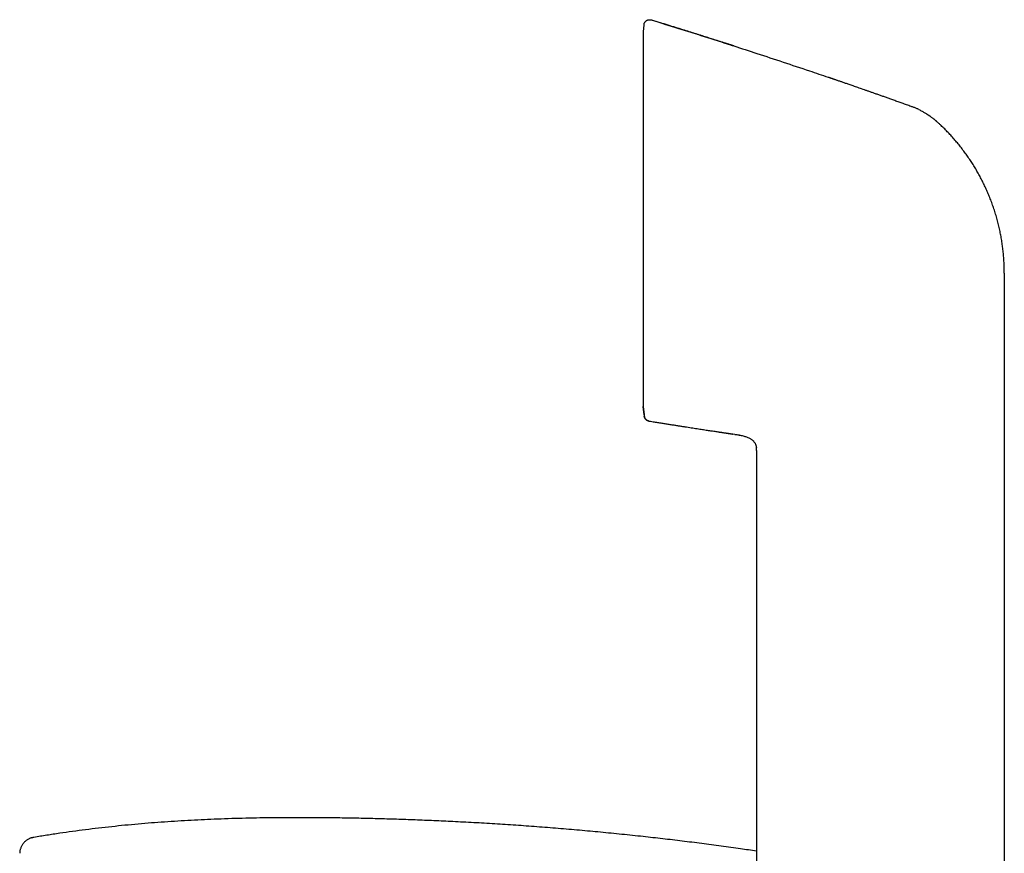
# Model space of a CAD drawing. Header units: millimetres. Extents: x 8 to 651, y 12 to 732.
# Tile 24 of 39: x 55 to 143, y 658 to 732. Entities that reach past the tile are written whole.
import ezdxf

# ---------------------------------------------------------------- set-up
doc = ezdxf.new("R2010")
doc.units = ezdxf.units.MM

msp = doc.modelspace()

# ---------------------------------------------------------------- linework, layer by layer
at = {"color": 7, "linetype": 'Continuous', "lineweight": 30}
for p, q in [((110.389, 732.01), (110.323, 731.382)), ((111.033, 732.436), (111.033, 732.442)), ((110.323, 731.382), (110.323, 697.936)), ((142.548, 709.841), (142.548, 697.181)), ((110.323, 697.936), (110.403, 697.181)), ((110.402, 697.181), (110.323, 697.931)), ((110.402, 697.181), (110.413, 697.074)), ((142.548, 697.181), (142.548, 577.781)), ((118.513, 695.445), (118.323, 695.474)), ((118.513, 695.445), (118.546, 695.441)), ((118.513, 695.445), (118.546, 695.441)), ((118.873, 695.389), (119.059, 695.353)), ((120.418, 694.267), (120.42, 694.248)), ((120.428, 693.995), (120.428, 604.876))]:
    msp.add_line(p, q, dxfattribs=at)
for points, knots in [([(110.389, 732.016), (110.392, 732.033), (110.396, 732.066), (110.409, 732.116), (110.428, 732.166), (110.453, 732.215), (110.484, 732.262), (110.521, 732.306), (110.563, 732.347), (110.61, 732.382), (110.661, 732.412), (110.715, 732.435), (110.77, 732.451), (110.826, 732.461), (110.88, 732.465), (110.934, 732.463), (110.985, 732.456), (111.017, 732.447), (111.033, 732.442)], [0, 0, 0, 0, 0.0559503, 0.1142702, 0.1747866, 0.2372637, 0.3014032, 0.3668486, 0.4331945, 0.5, 0.5668055, 0.6331514, 0.6985968, 0.7627363, 0.8252134, 0.8857298, 0.9440497, 1, 1, 1, 1]), ([(110.389, 732.016), (110.389, 732.016), (110.389, 732.016), (110.389, 732.011), (110.389, 732.01)], [0, 0, 0, 0, 0.898479, 1, 1, 1, 1]), ([(111.033, 732.442), (111.821, 732.2), (113.396, 731.716), (115.755, 730.974), (117.424, 730.444), (118.306, 730.157), (118.404, 730.126)], [0, 0, 0, 0, 0.319972, 0.639945, 0.959917, 1, 1, 1, 1]), ([(111.033, 732.436), (111.033, 732.437), (111.033, 732.44), (111.033, 732.442), (111.033, 732.442), (111.033, 732.442)], [0, 0, 0, 0, 0.298997, 0.668605, 1, 1, 1, 1]), ([(118.404, 730.126), (118.395, 730.129), (118.379, 730.134), (118.349, 730.143), (118.317, 730.153), (118.283, 730.163), (118.247, 730.174), (118.211, 730.184), (118.177, 730.195), (118.145, 730.205), (118.112, 730.215), (118.073, 730.227), (118.028, 730.241), (117.976, 730.258), (117.913, 730.278), (117.84, 730.302), (117.755, 730.329), (117.661, 730.359), (117.557, 730.393), (117.443, 730.429), (117.323, 730.468), (117.195, 730.509), (117.062, 730.551), (116.92, 730.597), (116.77, 730.645), (116.6, 730.699), (116.41, 730.759), (116.198, 730.827), (115.974, 730.898), (115.738, 730.972), (115.49, 731.051), (115.235, 731.131), (114.974, 731.213), (114.707, 731.297), (114.43, 731.384), (114.141, 731.475), (113.842, 731.568), (113.532, 731.665), (113.212, 731.765), (112.88, 731.867), (112.538, 731.973), (112.188, 732.082), (111.828, 732.192), (111.461, 732.305), (111.195, 732.387), (111.051, 732.431), (111.033, 732.436)], [0, 0, 0, 0, 0.011013, 0.021122, 0.030374, 0.038832, 0.046575, 0.053708, 0.058739, 0.063569, 0.068274, 0.072938, 0.079233, 0.086049, 0.093862, 0.103804, 0.115006, 0.127467, 0.141189, 0.156169, 0.17241, 0.188876, 0.206462, 0.225167, 0.244993, 0.265938, 0.292274, 0.320191, 0.349687, 0.380764, 0.413421, 0.447659, 0.481388, 0.516522, 0.553061, 0.591005, 0.630355, 0.671109, 0.713269, 0.756835, 0.801805, 0.848182, 0.895098, 0.943369, 0.992997, 1, 1, 1, 1]), ([(118.407, 730.125), (119.092, 729.903), (120.561, 729.428), (122.809, 728.684), (124.93, 727.973), (126.268, 727.515), (126.825, 727.325)], [0, 0, 0, 0, 0.243427, 0.522096, 0.800765, 1, 1, 1, 1]), ([(134.488, 724.627), (134.4, 724.659), (134.179, 724.739), (133.829, 724.865), (133.441, 725.004), (133.065, 725.138), (132.701, 725.268), (132.354, 725.392), (132.025, 725.508), (131.714, 725.619), (131.412, 725.725), (131.121, 725.828), (130.84, 725.927), (130.57, 726.022), (130.31, 726.113), (130.061, 726.2), (129.821, 726.284), (129.594, 726.364), (129.378, 726.439), (129.173, 726.51), (128.979, 726.578), (128.796, 726.641), (128.626, 726.7), (128.467, 726.755), (128.317, 726.807), (128.177, 726.856), (128.046, 726.901), (127.918, 726.945), (127.794, 726.988), (127.676, 727.028), (127.57, 727.065), (127.484, 727.094), (127.415, 727.118), (127.36, 727.137), (127.307, 727.155), (127.256, 727.173), (127.203, 727.192), (127.151, 727.21), (127.098, 727.229), (127.045, 727.249), (126.991, 727.268), (126.936, 727.287), (126.881, 727.306), (126.846, 727.319), (126.828, 727.325)], [0, 0, 0, 0, 0.03397, 0.085304, 0.135135, 0.183463, 0.230288, 0.27561, 0.316966, 0.356985, 0.395668, 0.433014, 0.469024, 0.503697, 0.537034, 0.569034, 0.599697, 0.629024, 0.656525, 0.682737, 0.707659, 0.731292, 0.752857, 0.773223, 0.79239, 0.810358, 0.827127, 0.842697, 0.859507, 0.874652, 0.888132, 0.899945, 0.907786, 0.914672, 0.921188, 0.927907, 0.934945, 0.942406, 0.950377, 0.95893, 0.968125, 0.97801, 0.988624, 1, 1, 1, 1]), ([(134.928, 724.442), (134.892, 724.46), (134.82, 724.495), (134.711, 724.544), (134.6, 724.591), (134.525, 724.618), (134.487, 724.632)], [0, 0, 0, 0, 0.2503641, 0.5004347, 0.7502806, 1, 1, 1, 1]), ([(134.487, 724.632), (134.487, 724.632), (134.488, 724.632), (134.488, 724.629), (134.488, 724.628)], [0, 0, 0, 0, 0.455529, 1, 1, 1, 1]), ([(134.928, 724.442), (134.977, 724.417), (135.072, 724.368), (135.207, 724.292), (135.334, 724.22), (135.452, 724.152), (135.537, 724.101), (135.591, 724.068), (135.619, 724.051), (135.646, 724.035), (135.672, 724.018), (135.698, 724.002), (135.723, 723.987), (135.746, 723.972), (135.773, 723.954), (135.805, 723.933), (135.846, 723.906), (135.898, 723.871), (135.961, 723.827), (136.037, 723.772), (136.122, 723.708), (136.196, 723.65), (136.258, 723.601), (136.301, 723.566), (136.339, 723.534), (136.371, 723.506), (136.401, 723.481), (136.431, 723.455), (136.512, 723.385), (136.644, 723.267), (136.764, 723.155), (136.823, 723.099)], [0, 0, 0, 0, 0.070539, 0.137165, 0.199782, 0.258232, 0.312471, 0.326654, 0.340521, 0.354074, 0.367314, 0.380241, 0.392857, 0.405161, 0.416223, 0.433674, 0.454724, 0.479374, 0.514173, 0.554313, 0.59982, 0.650727, 0.67535, 0.701073, 0.722282, 0.739069, 0.755867, 0.772677, 0.789498, 0.894789, 1, 1, 1, 1]), ([(141.335, 716.378), (141.279, 716.52), (141.168, 716.804), (140.987, 717.224), (140.797, 717.639), (140.596, 718.05), (140.386, 718.453), (140.167, 718.848), (139.941, 719.236), (139.704, 719.618), (139.457, 719.996), (139.199, 720.37), (138.93, 720.74), (138.652, 721.103), (138.365, 721.458), (138.071, 721.805), (137.77, 722.142), (137.463, 722.469), (137.148, 722.789), (136.932, 722.996), (136.823, 723.099)], [0, 0, 0, 0, 0.056001, 0.112001, 0.168001, 0.224, 0.28, 0.335, 0.39, 0.445001, 0.500001, 0.556002, 0.612002, 0.668002, 0.724001, 0.78, 0.834999, 0.889999, 0.945, 1, 1, 1, 1]), ([(142.548, 709.841), (142.547, 709.997), (142.545, 710.309), (142.526, 710.777), (142.496, 711.244), (142.454, 711.71), (142.4, 712.175), (142.334, 712.639), (142.256, 713.1), (142.165, 713.567), (142.06, 714.038), (141.941, 714.514), (141.809, 714.986), (141.664, 715.454), (141.507, 715.919), (141.392, 716.225), (141.335, 716.378)], [0, 0, 0, 0, 0.07, 0.14, 0.210001, 0.280001, 0.350001, 0.420001, 0.490001, 0.56, 0.633333, 0.706666, 0.78, 0.853333, 0.926667, 1, 1, 1, 1]), ([(110.413, 697.089), (110.415, 697.07), (110.42, 697.032), (110.436, 696.976), (110.458, 696.921), (110.487, 696.87), (110.521, 696.822), (110.559, 696.78), (110.601, 696.743), (110.646, 696.712), (110.699, 696.683), (110.76, 696.658), (110.807, 696.649), (110.83, 696.644)], [0, 0, 0, 0, 0.087849, 0.176892, 0.266498, 0.356002, 0.444738, 0.532075, 0.617434, 0.700312, 0.780295, 0.894102, 1, 1, 1, 1]), ([(110.413, 697.086), (110.413, 697.085), (110.413, 697.077), (110.413, 697.077), (110.413, 697.077)], [0, 0, 0, 0, 0.12841, 1, 1, 1, 1]), ([(110.83, 696.635), (110.805, 696.641), (110.753, 696.651), (110.687, 696.68), (110.632, 696.712), (110.587, 696.746), (110.546, 696.785), (110.51, 696.828), (110.479, 696.874), (110.449, 696.931), (110.425, 696.999), (110.417, 697.051), (110.413, 697.077)], [0, 0, 0, 0, 0.119118, 0.243105, 0.327844, 0.41365, 0.5, 0.58635, 0.672156, 0.756895, 0.880882, 1, 1, 1, 1]), ([(110.83, 696.639), (110.83, 696.639), (110.83, 696.64), (110.83, 696.643), (110.83, 696.645)], [0, 0, 0, 0, 0.3725043, 1, 1, 1, 1]), ([(110.83, 696.638), (110.919, 696.624), (111.141, 696.588), (111.491, 696.531), (111.877, 696.469), (112.251, 696.409), (112.614, 696.351), (112.959, 696.297), (113.287, 696.245), (113.597, 696.196), (113.897, 696.149), (114.187, 696.104), (114.467, 696.06), (114.736, 696.019), (114.995, 695.979), (115.244, 695.94), (115.482, 695.904), (115.709, 695.869), (115.924, 695.836), (116.128, 695.805), (116.322, 695.776), (116.515, 695.747), (116.706, 695.718), (116.893, 695.69), (117.067, 695.664), (117.228, 695.64), (117.375, 695.618), (117.507, 695.598), (117.626, 695.58), (117.732, 695.565), (117.819, 695.552), (117.889, 695.541), (117.944, 695.533), (117.99, 695.526), (118.029, 695.52), (118.063, 695.515), (118.095, 695.51), (118.13, 695.505), (118.166, 695.499), (118.202, 695.493), (118.237, 695.487), (118.268, 695.482), (118.298, 695.477), (118.315, 695.475), (118.323, 695.473)], [0, 0, 0, 0, 0.034892, 0.086726, 0.13705, 0.185863, 0.233165, 0.278956, 0.320746, 0.361192, 0.400295, 0.438055, 0.474472, 0.509544, 0.543274, 0.57566, 0.606702, 0.636401, 0.664262, 0.690826, 0.716095, 0.740068, 0.766187, 0.790572, 0.813221, 0.834136, 0.853315, 0.870463, 0.885937, 0.899737, 0.911864, 0.919936, 0.927048, 0.933358, 0.93793, 0.942468, 0.947045, 0.951737, 0.958284, 0.965299, 0.972895, 0.981167, 0.990183, 1, 1, 1, 1]), ([(117.019, 695.668), (117.076, 695.66), (117.187, 695.643), (117.349, 695.619), (117.511, 695.594), (117.67, 695.57), (117.825, 695.547), (117.968, 695.526), (118.096, 695.507), (118.211, 695.49), (118.282, 695.479), (118.316, 695.474)], [0, 0, 0, 0, 0.130802, 0.255085, 0.372139, 0.502086, 0.621842, 0.731449, 0.830959, 0.920443, 1, 1, 1, 1]), ([(118.546, 695.441), (118.592, 695.434), (118.701, 695.418), (118.873, 695.39), (119.06, 695.355), (119.232, 695.315), (119.389, 695.271), (119.531, 695.224), (119.67, 695.169), (119.795, 695.11), (119.904, 695.048), (119.999, 694.986), (120.081, 694.921), (120.15, 694.857), (120.208, 694.794), (120.259, 694.727), (120.304, 694.656), (120.342, 694.58), (120.372, 694.5), (120.395, 694.419), (120.412, 694.334), (120.417, 694.277), (120.42, 694.248)], [0, 0, 0, 0, 0.057952, 0.136544, 0.215123, 0.2938, 0.355727, 0.417702, 0.479692, 0.541623, 0.588508, 0.635311, 0.682122, 0.717363, 0.752651, 0.787894, 0.823054, 0.858187, 0.893353, 0.928543, 0.963694, 1, 1, 1, 1]), ([(120.428, 693.995), (120.428, 694.032), (120.428, 694.108), (120.426, 694.192), (120.421, 694.238), (120.42, 694.248)], [0, 0, 0, 0, 0.445616, 0.890951, 1, 1, 1, 1]), ([(120.428, 658.239), (119.958, 658.308), (118.908, 658.462), (117.279, 658.688), (115.541, 658.918), (113.802, 659.136), (112.061, 659.343), (110.268, 659.545), (108.422, 659.741), (106.523, 659.929), (104.623, 660.104), (102.721, 660.266), (100.829, 660.414), (98.947, 660.549), (97.074, 660.671), (95.2, 660.781), (93.392, 660.875), (91.649, 660.955), (89.971, 661.023), (88.293, 661.082), (86.613, 661.131), (84.931, 661.172), (83.249, 661.202), (81.566, 661.222), (80.024, 661.229), (78.624, 661.227), (77.366, 661.217), (76.108, 661.2), (74.851, 661.175), (73.594, 661.141), (72.361, 661.099), (71.153, 661.048), (69.969, 660.989), (68.787, 660.921), (67.605, 660.843), (66.424, 660.755), (65.245, 660.656), (64.067, 660.546), (62.891, 660.425), (61.716, 660.293), (60.549, 660.149), (59.391, 659.996), (58.241, 659.832), (57.093, 659.658), (56.329, 659.532), (55.947, 659.469)], [0, 0, 0, 0, 0.022049, 0.049147, 0.076238, 0.103325, 0.130409, 0.157491, 0.186972, 0.216454, 0.24594, 0.275432, 0.304931, 0.333912, 0.362904, 0.391908, 0.420925, 0.446847, 0.472784, 0.498737, 0.524708, 0.550695, 0.576696, 0.602709, 0.628731, 0.648164, 0.6676, 0.687036, 0.706471, 0.725903, 0.745332, 0.763646, 0.781954, 0.800258, 0.818555, 0.836847, 0.855132, 0.873412, 0.891686, 0.909956, 0.928224, 0.946165, 0.964107, 0.982052, 1, 1, 1, 1]), ([(55.947, 659.469), (55.915, 659.464), (55.851, 659.453), (55.754, 659.432), (55.655, 659.403), (55.555, 659.365), (55.453, 659.315), (55.352, 659.256), (55.254, 659.186), (55.159, 659.107), (55.071, 659.02), (54.99, 658.927), (54.919, 658.829), (54.857, 658.726), (54.804, 658.621), (54.76, 658.513), (54.725, 658.403), (54.699, 658.292), (54.681, 658.18), (54.673, 658.098), (54.674, 658.054), (54.674, 658.046)], [0, 0, 0, 0, 0.046265, 0.093672, 0.143051, 0.194853, 0.249166, 0.305743, 0.364069, 0.423452, 0.48315, 0.542488, 0.600981, 0.658446, 0.715039, 0.771005, 0.826434, 0.881318, 0.935629, 0.989389, 1, 1, 1, 1])]:
    msp.add_open_spline(points, degree=3, knots=knots, dxfattribs=at)

doc.saveas('drawing.dxf')
